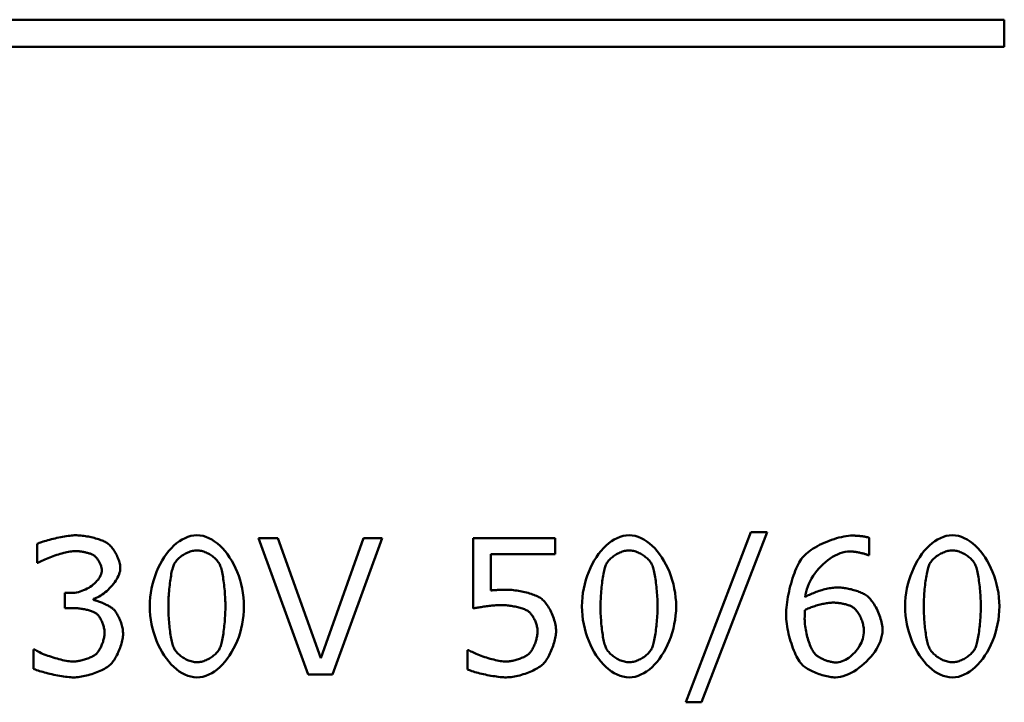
# Model space of a CAD drawing. Header units: millimetres. Extents: x 163 to 2699, y 224 to 730.
# Tile 125 of 168: x 766.2 to 773.43, y 485.21 to 490.22. Entities that reach past the tile are written whole.
import ezdxf

# ---------------------------------------------------------------- set-up
doc = ezdxf.new("R2010")
doc.units = ezdxf.units.MM
doc.layers.add('可見 (ISO)', color=7, linetype='Continuous', lineweight=50)

msp = doc.modelspace()

# ---------------------------------------------------------------- linework, layer by layer
at = {"layer": '可見 (ISO)'}
for p, q in [((742.4281, 490.2216), (773.4281, 490.2216)), ((773.4281, 490.2216), (773.4281, 490.0216)), ((773.4281, 490.0216), (742.4281, 490.0216)), ((771.089, 485.2139), (771.5682, 486.4628)), ((771.6866, 486.4628), (771.205, 485.2139)), ((771.5682, 486.4628), (771.6866, 486.4628)), ((766.329, 486.2359), (766.329, 486.3763)), ((767.9543, 486.4179), (768.0956, 486.4179)), ((768.3184, 485.4179), (767.9543, 486.4179)), ((768.0956, 486.4179), (768.4107, 485.5371)), ((768.4107, 485.5371), (768.725, 486.4179)), ((768.8605, 486.4179), (768.4964, 485.4179)), ((768.725, 486.4179), (768.8605, 486.4179)), ((769.5298, 486.4179), (770.1315, 486.4179)), ((769.5298, 485.9028), (769.5298, 486.4179)), ((770.1315, 486.4179), (770.1315, 486.3004)), ((772.4368, 486.4212), (772.4368, 486.2922)), ((769.6588, 486.3004), (769.6588, 486.0343)), ((770.1315, 486.3004), (769.6588, 486.3004)), ((766.3356, 486.2359), (766.329, 486.2359)), ((772.4368, 486.2922), (772.4303, 486.2922)), ((766.5315, 486.0163), (766.5788, 486.0163)), ((766.5315, 485.9053), (766.5315, 486.0163)), ((766.7413, 485.9739), (766.7413, 485.9649)), ((766.5919, 485.9053), (766.5315, 485.9053)), ((766.3005, 485.6), (766.3103, 485.6)), ((766.3005, 485.4596), (766.3005, 485.6)), ((769.4866, 485.5967), (769.4964, 485.5967)), ((769.4866, 485.4555), (769.4866, 485.5967)), ((768.4964, 485.4179), (768.3184, 485.4179)), ((771.205, 485.2139), (771.089, 485.2139))]:
    msp.add_line(p, q, dxfattribs=at)
at = {"layer": '可見 (ISO)', "flags": 128}
for points in [[(766.329, 486.3763), (766.3355, 486.3793), (766.3431, 486.3825), (766.3517, 486.3858), (766.3612, 486.3892), (766.3715, 486.3926), (766.3826, 486.3961), (766.3943, 486.3996), (766.4066, 486.4031), (766.4194, 486.4066), (766.4325, 486.41), (766.446, 486.4134), (766.4597, 486.4166), (766.4736, 486.4197), (766.4875, 486.4227), (766.5014, 486.4255), (766.5152, 486.4281), (766.5287, 486.4305), (766.542, 486.4327), (766.5549, 486.4346), (766.5673, 486.4361), (766.5792, 486.4374), (766.5904, 486.4384), (766.6009, 486.439), (766.6107, 486.4392)], [(766.6107, 486.4392), (766.62, 486.439), (766.6298, 486.4386), (766.6398, 486.4379), (766.6501, 486.437), (766.6606, 486.4359), (766.6713, 486.4345), (766.6821, 486.4329), (766.693, 486.4311), (766.704, 486.4291), (766.7149, 486.4269), (766.7257, 486.4245), (766.7365, 486.422), (766.7471, 486.4193), (766.7575, 486.4165), (766.7677, 486.4136), (766.7776, 486.4105), (766.7871, 486.4073), (766.7963, 486.404), (766.805, 486.4007), (766.8133, 486.3972), (766.8211, 486.3937), (766.8283, 486.3901), (766.8349, 486.3865), (766.8409, 486.3828)], [(766.8409, 486.3828), (766.8469, 486.3785), (766.8529, 486.3735), (766.8589, 486.368), (766.8648, 486.362), (766.8707, 486.3556), (766.8765, 486.3487), (766.8822, 486.3415), (766.8877, 486.3339), (766.893, 486.326), (766.8982, 486.3179), (766.9032, 486.3095), (766.9079, 486.301), (766.9124, 486.2923), (766.9166, 486.2835), (766.9205, 486.2747), (766.9241, 486.2658), (766.9274, 486.2569), (766.9303, 486.2481), (766.9328, 486.2393), (766.9349, 486.2307), (766.9366, 486.2223), (766.9378, 486.214), (766.9386, 486.2061), (766.9388, 486.1983)], [(767.1552, 485.9175), (767.156, 485.9508), (767.1586, 485.9839), (767.1627, 486.0166), (767.1684, 486.0489), (767.1756, 486.0806), (767.1842, 486.1116), (767.1941, 486.142), (767.2053, 486.1714), (767.2177, 486.1999), (767.2313, 486.2273), (767.2459, 486.2535), (767.2615, 486.2784), (767.278, 486.302), (767.2954, 486.324), (767.3136, 486.3445), (767.3324, 486.3632), (767.352, 486.3802), (767.3721, 486.3952), (767.3928, 486.4082), (767.4138, 486.4191), (767.4353, 486.4277), (767.4571, 486.434), (767.4791, 486.4379), (767.5013, 486.4392)], [(767.5013, 486.4392), (767.5236, 486.4378), (767.5458, 486.4339), (767.5677, 486.4275), (767.5892, 486.4188), (767.6103, 486.4078), (767.631, 486.3946), (767.6511, 486.3795), (767.6706, 486.3624), (767.6895, 486.3435), (767.7076, 486.3229), (767.7249, 486.3007), (767.7413, 486.277), (767.7568, 486.252), (767.7713, 486.2257), (767.7847, 486.1983), (767.797, 486.1698), (767.8081, 486.1405), (767.8179, 486.1103), (767.8264, 486.0794), (767.8335, 486.0479), (767.8391, 486.016), (767.8432, 485.9836), (767.8457, 485.9511), (767.8466, 485.9183)], [(770.3274, 485.9175), (770.3283, 485.9508), (770.3308, 485.9839), (770.335, 486.0166), (770.3407, 486.0489), (770.3479, 486.0806), (770.3565, 486.1116), (770.3664, 486.142), (770.3776, 486.1714), (770.39, 486.1999), (770.4035, 486.2273), (770.4181, 486.2535), (770.4337, 486.2784), (770.4502, 486.302), (770.4676, 486.324), (770.4858, 486.3445), (770.5047, 486.3632), (770.5242, 486.3802), (770.5444, 486.3952), (770.565, 486.4082), (770.5861, 486.4191), (770.6076, 486.4277), (770.6293, 486.434), (770.6513, 486.4379), (770.6735, 486.4392)], [(770.6735, 486.4392), (770.6959, 486.4378), (770.718, 486.4339), (770.7399, 486.4275), (770.7615, 486.4188), (770.7826, 486.4078), (770.8032, 486.3946), (770.8234, 486.3795), (770.8429, 486.3624), (770.8617, 486.3435), (770.8798, 486.3229), (770.8971, 486.3007), (770.9135, 486.277), (770.929, 486.252), (770.9435, 486.2257), (770.9569, 486.1983), (770.9692, 486.1698), (770.9803, 486.1405), (770.9901, 486.1103), (770.9986, 486.0794), (771.0057, 486.0479), (771.0114, 486.016), (771.0155, 485.9836), (771.018, 485.9511), (771.0188, 485.9183)], [(771.9454, 486.2751), (771.9535, 486.2846), (771.9628, 486.2942), (771.9733, 486.3038), (771.9849, 486.3134), (771.9975, 486.3229), (772.011, 486.3324), (772.0253, 486.3416), (772.0404, 486.3507), (772.0561, 486.3596), (772.0724, 486.3682), (772.0892, 486.3764), (772.1065, 486.3844), (772.1241, 486.3919), (772.1419, 486.399), (772.1599, 486.4056), (772.178, 486.4117), (772.1961, 486.4172), (772.2141, 486.4221), (772.232, 486.4264), (772.2496, 486.43), (772.2669, 486.4329), (772.2838, 486.435), (772.3001, 486.4363), (772.316, 486.4367)], [(772.316, 486.4367), (772.3209, 486.4367), (772.3261, 486.4366), (772.3313, 486.4364), (772.3366, 486.4362), (772.342, 486.4359), (772.3475, 486.4356), (772.353, 486.4351), (772.3585, 486.4347), (772.3641, 486.4342), (772.3697, 486.4336), (772.3752, 486.433), (772.3807, 486.4323), (772.3861, 486.4316), (772.3914, 486.4309), (772.3967, 486.4301), (772.4018, 486.4292), (772.4068, 486.4283), (772.4117, 486.4274), (772.4164, 486.4265), (772.4209, 486.4255), (772.4252, 486.4244), (772.4293, 486.4234), (772.4332, 486.4223), (772.4368, 486.4212)], [(772.7005, 485.9175), (772.7013, 485.9508), (772.7039, 485.9839), (772.708, 486.0166), (772.7137, 486.0489), (772.7209, 486.0806), (772.7295, 486.1116), (772.7394, 486.142), (772.7507, 486.1714), (772.7631, 486.1999), (772.7766, 486.2273), (772.7912, 486.2535), (772.8068, 486.2784), (772.8233, 486.302), (772.8407, 486.324), (772.8589, 486.3445), (772.8778, 486.3632), (772.8973, 486.3802), (772.9174, 486.3952), (772.9381, 486.4082), (772.9592, 486.4191), (772.9806, 486.4277), (773.0024, 486.434), (773.0244, 486.4379), (773.0466, 486.4392)], [(773.0466, 486.4392), (773.0689, 486.4378), (773.0911, 486.4339), (773.113, 486.4275), (773.1345, 486.4188), (773.1556, 486.4078), (773.1763, 486.3946), (773.1964, 486.3795), (773.2159, 486.3624), (773.2348, 486.3435), (773.2529, 486.3229), (773.2702, 486.3007), (773.2866, 486.277), (773.3021, 486.252), (773.3166, 486.2257), (773.33, 486.1983), (773.3423, 486.1698), (773.3534, 486.1405), (773.3632, 486.1103), (773.3717, 486.0794), (773.3788, 486.0479), (773.3844, 486.016), (773.3885, 485.9836), (773.391, 485.9511), (773.3919, 485.9183)], [(766.6074, 486.3232), (766.599, 486.323), (766.5899, 486.3223), (766.5801, 486.3212), (766.5696, 486.3197), (766.5586, 486.3177), (766.5471, 486.3154), (766.5352, 486.3128), (766.523, 486.3098), (766.5104, 486.3066), (766.4977, 486.303), (766.4848, 486.2992), (766.4718, 486.2952), (766.4588, 486.2909), (766.4459, 486.2865), (766.4331, 486.2818), (766.4206, 486.277), (766.4083, 486.2721), (766.3963, 486.2671), (766.3847, 486.262), (766.3737, 486.2568), (766.3631, 486.2516), (766.3532, 486.2464), (766.344, 486.2411), (766.3356, 486.2359)], [(766.7437, 486.2922), (766.74, 486.2944), (766.7358, 486.2966), (766.7314, 486.2987), (766.7266, 486.3008), (766.7215, 486.3027), (766.7162, 486.3046), (766.7107, 486.3065), (766.7049, 486.3082), (766.699, 486.3099), (766.6929, 486.3115), (766.6868, 486.313), (766.6805, 486.3145), (766.6741, 486.3158), (766.6677, 486.317), (766.6613, 486.3182), (766.6549, 486.3192), (766.6485, 486.3201), (766.6422, 486.3209), (766.636, 486.3216), (766.63, 486.3222), (766.624, 486.3226), (766.6183, 486.323), (766.6127, 486.3232), (766.6074, 486.3232)], [(767.5013, 486.3281), (767.4932, 486.3279), (767.485, 486.3271), (767.4767, 486.3258), (767.4682, 486.324), (767.4597, 486.3218), (767.4512, 486.3191), (767.4427, 486.3161), (767.4342, 486.3126), (767.4258, 486.3088), (767.4175, 486.3046), (767.4094, 486.3002), (767.4014, 486.2954), (767.3936, 486.2903), (767.3861, 486.285), (767.3788, 486.2795), (767.3719, 486.2737), (767.3653, 486.2678), (767.359, 486.2617), (767.3532, 486.2554), (767.3479, 486.2491), (767.343, 486.2426), (767.3386, 486.2361), (767.3347, 486.2295), (767.3315, 486.2228)], [(767.6694, 486.2237), (767.6662, 486.2302), (767.6624, 486.2367), (767.658, 486.2431), (767.6532, 486.2495), (767.6479, 486.2558), (767.6421, 486.262), (767.636, 486.2681), (767.6295, 486.274), (767.6226, 486.2797), (767.6155, 486.2852), (767.608, 486.2905), (767.6004, 486.2955), (767.5925, 486.3002), (767.5844, 486.3047), (767.5762, 486.3089), (767.5679, 486.3127), (767.5595, 486.3161), (767.5511, 486.3192), (767.5426, 486.3218), (767.5342, 486.324), (767.5258, 486.3258), (767.5175, 486.3271), (767.5093, 486.3279), (767.5013, 486.3281)], [(770.6735, 486.3281), (770.6655, 486.3279), (770.6573, 486.3271), (770.6489, 486.3258), (770.6405, 486.324), (770.632, 486.3218), (770.6235, 486.3191), (770.6149, 486.3161), (770.6065, 486.3126), (770.5981, 486.3088), (770.5898, 486.3046), (770.5816, 486.3002), (770.5736, 486.2954), (770.5659, 486.2903), (770.5583, 486.285), (770.5511, 486.2795), (770.5441, 486.2737), (770.5375, 486.2678), (770.5313, 486.2617), (770.5255, 486.2554), (770.5201, 486.2491), (770.5152, 486.2426), (770.5108, 486.2361), (770.507, 486.2295), (770.5037, 486.2228)], [(770.8417, 486.2237), (770.8384, 486.2302), (770.8346, 486.2367), (770.8303, 486.2431), (770.8254, 486.2495), (770.8201, 486.2558), (770.8144, 486.262), (770.8082, 486.2681), (770.8017, 486.274), (770.7949, 486.2797), (770.7877, 486.2852), (770.7803, 486.2905), (770.7726, 486.2955), (770.7647, 486.3002), (770.7567, 486.3047), (770.7485, 486.3089), (770.7402, 486.3127), (770.7318, 486.3161), (770.7233, 486.3192), (770.7149, 486.3218), (770.7064, 486.324), (770.6981, 486.3258), (770.6898, 486.3271), (770.6816, 486.3279), (770.6735, 486.3281)], [(772.2956, 486.3208), (772.2775, 486.3199), (772.2592, 486.3172), (772.2407, 486.3127), (772.2222, 486.3067), (772.2037, 486.2992), (772.1854, 486.2902), (772.1672, 486.2799), (772.1493, 486.2683), (772.1317, 486.2556), (772.1146, 486.2418), (772.098, 486.227), (772.082, 486.2113), (772.0667, 486.1948), (772.0521, 486.1776), (772.0383, 486.1598), (772.0255, 486.1414), (772.0137, 486.1226), (772.0029, 486.1035), (771.9934, 486.0841), (771.985, 486.0645), (771.978, 486.0448), (771.9724, 486.0251), (771.9683, 486.0055), (771.9658, 485.9861)], [(772.4303, 486.2922), (772.4276, 486.2936), (772.4244, 486.295), (772.4207, 486.2965), (772.4165, 486.298), (772.4119, 486.2996), (772.4069, 486.3012), (772.4016, 486.3028), (772.3959, 486.3043), (772.3899, 486.3059), (772.3838, 486.3075), (772.3774, 486.309), (772.3709, 486.3105), (772.3642, 486.3119), (772.3575, 486.3133), (772.3508, 486.3146), (772.3441, 486.3157), (772.3374, 486.3168), (772.3308, 486.3178), (772.3244, 486.3187), (772.3181, 486.3194), (772.3121, 486.32), (772.3063, 486.3204), (772.3007, 486.3207), (772.2956, 486.3208)], [(773.0466, 486.3281), (773.0385, 486.3279), (773.0303, 486.3271), (773.022, 486.3258), (773.0135, 486.324), (773.005, 486.3218), (772.9965, 486.3191), (772.988, 486.3161), (772.9795, 486.3126), (772.9711, 486.3088), (772.9628, 486.3046), (772.9547, 486.3002), (772.9467, 486.2954), (772.9389, 486.2903), (772.9314, 486.285), (772.9241, 486.2795), (772.9172, 486.2737), (772.9106, 486.2678), (772.9044, 486.2617), (772.8985, 486.2554), (772.8932, 486.2491), (772.8883, 486.2426), (772.8839, 486.2361), (772.88, 486.2295), (772.8768, 486.2228)], [(773.2147, 486.2237), (773.2115, 486.2302), (773.2077, 486.2367), (773.2033, 486.2431), (773.1985, 486.2495), (773.1932, 486.2558), (773.1874, 486.262), (773.1813, 486.2681), (773.1748, 486.274), (773.1679, 486.2797), (773.1608, 486.2852), (773.1533, 486.2905), (773.1457, 486.2955), (773.1378, 486.3002), (773.1297, 486.3047), (773.1215, 486.3089), (773.1132, 486.3127), (773.1048, 486.3161), (773.0964, 486.3192), (773.0879, 486.3218), (773.0795, 486.324), (773.0711, 486.3258), (773.0628, 486.3271), (773.0546, 486.3279), (773.0466, 486.3281)], [(766.8025, 486.1837), (766.8023, 486.1883), (766.8019, 486.1932), (766.8011, 486.1982), (766.8001, 486.2033), (766.7988, 486.2084), (766.7972, 486.2137), (766.7954, 486.219), (766.7934, 486.2243), (766.7912, 486.2296), (766.7888, 486.2349), (766.7863, 486.2401), (766.7835, 486.2453), (766.7806, 486.2503), (766.7776, 486.2553), (766.7745, 486.26), (766.7713, 486.2646), (766.768, 486.269), (766.7646, 486.2732), (766.7612, 486.2771), (766.7577, 486.2808), (766.7542, 486.2841), (766.7507, 486.2872), (766.7472, 486.2899), (766.7437, 486.2922)], [(771.8262, 485.8571), (771.8265, 485.8741), (771.8273, 485.8918), (771.8288, 485.91), (771.8307, 485.9288), (771.8331, 485.9479), (771.8361, 485.9674), (771.8395, 485.9871), (771.8433, 486.007), (771.8475, 486.027), (771.8522, 486.0469), (771.8572, 486.0667), (771.8625, 486.0863), (771.8682, 486.1056), (771.8741, 486.1246), (771.8804, 486.1431), (771.8869, 486.1611), (771.8936, 486.1784), (771.9006, 486.1951), (771.9077, 486.2109), (771.915, 486.2259), (771.9224, 486.2398), (771.93, 486.2528), (771.9376, 486.2645), (771.9454, 486.2751)], [(766.5788, 486.0163), (766.5917, 486.0167), (766.6047, 486.018), (766.6177, 486.0201), (766.6308, 486.023), (766.6439, 486.0267), (766.6568, 486.031), (766.6696, 486.036), (766.6822, 486.0415), (766.6944, 486.0477), (766.7064, 486.0545), (766.7179, 486.0617), (766.7289, 486.0694), (766.7394, 486.0775), (766.7494, 486.086), (766.7586, 486.0948), (766.7672, 486.104), (766.775, 486.1134), (766.7819, 486.1231), (766.7879, 486.1329), (766.793, 486.1429), (766.7971, 486.153), (766.8, 486.1632), (766.8019, 486.1734), (766.8025, 486.1837)], [(766.9388, 486.1983), (766.9382, 486.1876), (766.9365, 486.1766), (766.9336, 486.1652), (766.9298, 486.1537), (766.9249, 486.1419), (766.9192, 486.1301), (766.9127, 486.1182), (766.9054, 486.1064), (766.8974, 486.0947), (766.8888, 486.0831), (766.8797, 486.0718), (766.8701, 486.0607), (766.86, 486.05), (766.8496, 486.0397), (766.8389, 486.0299), (766.828, 486.0206), (766.817, 486.012), (766.8059, 486.004), (766.7948, 485.9968), (766.7837, 485.9903), (766.7727, 485.9847), (766.762, 485.9801), (766.7515, 485.9764), (766.7413, 485.9739)], [(767.3315, 486.2228), (767.3287, 486.216), (767.3259, 486.2082), (767.3232, 486.1993), (767.3206, 486.1896), (767.318, 486.1789), (767.3156, 486.1676), (767.3132, 486.1555), (767.311, 486.1428), (767.3088, 486.1295), (767.3067, 486.1158), (767.3048, 486.1017), (767.3029, 486.0873), (767.3012, 486.0727), (767.2996, 486.0579), (767.2981, 486.043), (767.2968, 486.0281), (767.2956, 486.0132), (767.2945, 485.9985), (767.2936, 485.984), (767.2929, 485.9698), (767.2923, 485.956), (767.2918, 485.9426), (767.2916, 485.9298), (767.2915, 485.9175)], [(767.7103, 485.9183), (767.7102, 485.9314), (767.7099, 485.945), (767.7095, 485.9589), (767.7089, 485.973), (767.7081, 485.9875), (767.7072, 486.0021), (767.7061, 486.0168), (767.7049, 486.0316), (767.7036, 486.0464), (767.7021, 486.0611), (767.7005, 486.0756), (767.6987, 486.09), (767.6969, 486.1041), (767.6949, 486.1178), (767.6928, 486.1312), (767.6905, 486.1441), (767.6882, 486.1565), (767.6858, 486.1684), (767.6833, 486.1796), (767.6807, 486.19), (767.678, 486.1997), (767.6752, 486.2086), (767.6724, 486.2166), (767.6694, 486.2237)], [(770.5037, 486.2228), (770.5009, 486.216), (770.4981, 486.2082), (770.4954, 486.1993), (770.4928, 486.1896), (770.4903, 486.1789), (770.4878, 486.1676), (770.4855, 486.1555), (770.4832, 486.1428), (770.481, 486.1295), (770.479, 486.1158), (770.477, 486.1017), (770.4752, 486.0873), (770.4734, 486.0727), (770.4718, 486.0579), (770.4704, 486.043), (770.469, 486.0281), (770.4678, 486.0132), (770.4668, 485.9985), (770.4659, 485.984), (770.4651, 485.9698), (770.4645, 485.956), (770.4641, 485.9426), (770.4638, 485.9298), (770.4637, 485.9175)], [(770.8825, 485.9183), (770.8824, 485.9314), (770.8822, 485.945), (770.8817, 485.9589), (770.8811, 485.973), (770.8804, 485.9875), (770.8795, 486.0021), (770.8784, 486.0168), (770.8772, 486.0316), (770.8758, 486.0464), (770.8743, 486.0611), (770.8727, 486.0756), (770.871, 486.09), (770.8691, 486.1041), (770.8671, 486.1178), (770.865, 486.1312), (770.8628, 486.1441), (770.8605, 486.1565), (770.858, 486.1684), (770.8555, 486.1796), (770.8529, 486.19), (770.8502, 486.1997), (770.8475, 486.2086), (770.8446, 486.2166), (770.8417, 486.2237)], [(772.8768, 486.2228), (772.874, 486.216), (772.8712, 486.2082), (772.8685, 486.1993), (772.8659, 486.1896), (772.8633, 486.1789), (772.8609, 486.1676), (772.8585, 486.1555), (772.8563, 486.1428), (772.8541, 486.1295), (772.852, 486.1158), (772.8501, 486.1017), (772.8482, 486.0873), (772.8465, 486.0727), (772.8449, 486.0579), (772.8434, 486.043), (772.8421, 486.0281), (772.8409, 486.0132), (772.8398, 485.9985), (772.8389, 485.984), (772.8382, 485.9698), (772.8376, 485.956), (772.8371, 485.9426), (772.8369, 485.9298), (772.8368, 485.9175)], [(773.2556, 485.9183), (773.2555, 485.9314), (773.2552, 485.945), (773.2548, 485.9589), (773.2542, 485.973), (773.2534, 485.9875), (773.2525, 486.0021), (773.2515, 486.0168), (773.2502, 486.0316), (773.2489, 486.0464), (773.2474, 486.0611), (773.2458, 486.0756), (773.244, 486.09), (773.2422, 486.1041), (773.2402, 486.1178), (773.2381, 486.1312), (773.2359, 486.1441), (773.2335, 486.1565), (773.2311, 486.1684), (773.2286, 486.1796), (773.226, 486.19), (773.2233, 486.1997), (773.2205, 486.2086), (773.2177, 486.2166), (773.2147, 486.2237)], [(769.6588, 486.0343), (769.6626, 486.0347), (769.6666, 486.0351), (769.6709, 486.0354), (769.6755, 486.0358), (769.6803, 486.0362), (769.6853, 486.0365), (769.6904, 486.0369), (769.6956, 486.0372), (769.701, 486.0375), (769.7064, 486.0378), (769.7118, 486.0381), (769.7172, 486.0383), (769.7226, 486.0386), (769.7279, 486.0388), (769.7331, 486.039), (769.7382, 486.0392), (769.7432, 486.0394), (769.7479, 486.0395), (769.7524, 486.0397), (769.7567, 486.0398), (769.7607, 486.0399), (769.7644, 486.0399), (769.7677, 486.04), (769.7707, 486.04)], [(769.7707, 486.04), (769.781, 486.0398), (769.7917, 486.0394), (769.8027, 486.0387), (769.814, 486.0378), (769.8256, 486.0365), (769.8373, 486.0351), (769.8492, 486.0334), (769.8612, 486.0315), (769.8732, 486.0293), (769.8852, 486.027), (769.8972, 486.0245), (769.909, 486.0217), (769.9207, 486.0188), (769.9322, 486.0157), (769.9435, 486.0124), (769.9544, 486.009), (769.965, 486.0055), (769.9752, 486.0017), (769.985, 485.9979), (769.9942, 485.994), (770.003, 485.9899), (770.0111, 485.9857), (770.0186, 485.9815), (770.0254, 485.9771)], [(771.9658, 485.9861), (771.9731, 485.9904), (771.9809, 485.9947), (771.9892, 485.999), (771.9979, 486.0032), (772.0071, 486.0074), (772.0165, 486.0115), (772.0263, 486.0156), (772.0364, 486.0195), (772.0467, 486.0234), (772.0573, 486.0271), (772.0679, 486.0307), (772.0787, 486.0341), (772.0896, 486.0373), (772.1005, 486.0403), (772.1114, 486.0431), (772.1223, 486.0457), (772.1331, 486.0481), (772.1438, 486.0502), (772.1544, 486.052), (772.1647, 486.0535), (772.1748, 486.0547), (772.1846, 486.0556), (772.1942, 486.0561), (772.2033, 486.0563)], [(772.2033, 486.0563), (772.2114, 486.0562), (772.2199, 486.0558), (772.2286, 486.0552), (772.2376, 486.0544), (772.2468, 486.0533), (772.2561, 486.0521), (772.2656, 486.0506), (772.2752, 486.0489), (772.2849, 486.047), (772.2946, 486.0449), (772.3043, 486.0426), (772.314, 486.0401), (772.3237, 486.0374), (772.3332, 486.0346), (772.3426, 486.0316), (772.3518, 486.0284), (772.3609, 486.025), (772.3697, 486.0215), (772.3782, 486.0179), (772.3864, 486.0141), (772.3943, 486.0101), (772.4018, 486.0061), (772.4089, 486.0019), (772.4156, 485.9975)], [(766.7413, 485.9649), (766.7455, 485.964), (766.7502, 485.9629), (766.7554, 485.9615), (766.761, 485.9598), (766.7669, 485.9579), (766.7732, 485.9558), (766.7796, 485.9535), (766.7864, 485.951), (766.7932, 485.9484), (766.8002, 485.9456), (766.8073, 485.9426), (766.8144, 485.9396), (766.8215, 485.9364), (766.8286, 485.9332), (766.8355, 485.9298), (766.8423, 485.9265), (766.8489, 485.9231), (766.8553, 485.9196), (766.8613, 485.9162), (766.8671, 485.9128), (766.8724, 485.9094), (766.8774, 485.9061), (766.8818, 485.9028), (766.8858, 485.8996)], [(770.0254, 485.9771), (770.0321, 485.9721), (770.0389, 485.9663), (770.0457, 485.9598), (770.0524, 485.9526), (770.0591, 485.9447), (770.0657, 485.9363), (770.0722, 485.9273), (770.0785, 485.9177), (770.0847, 485.9078), (770.0907, 485.8974), (770.0964, 485.8866), (770.1019, 485.8756), (770.1071, 485.8643), (770.112, 485.8527), (770.1166, 485.841), (770.1208, 485.8292), (770.1246, 485.8172), (770.128, 485.8053), (770.1309, 485.7933), (770.1334, 485.7814), (770.1354, 485.7697), (770.1368, 485.7581), (770.1377, 485.7466), (770.138, 485.7355)], [(772.1715, 485.9453), (772.1641, 485.9451), (772.1564, 485.9447), (772.1483, 485.9441), (772.14, 485.9432), (772.1313, 485.942), (772.1225, 485.9406), (772.1134, 485.9391), (772.1041, 485.9373), (772.0948, 485.9353), (772.0854, 485.9331), (772.0759, 485.9308), (772.0664, 485.9283), (772.0569, 485.9257), (772.0475, 485.923), (772.0382, 485.9201), (772.029, 485.9171), (772.02, 485.914), (772.0112, 485.9108), (772.0027, 485.9076), (771.9944, 485.9043), (771.9865, 485.9009), (771.9789, 485.8975), (771.9717, 485.8941), (771.965, 485.8906)], [(772.3184, 485.9102), (772.3143, 485.9129), (772.3098, 485.9155), (772.3049, 485.918), (772.2996, 485.9204), (772.294, 485.9228), (772.2881, 485.925), (772.282, 485.9271), (772.2756, 485.9291), (772.2691, 485.931), (772.2624, 485.9328), (772.2555, 485.9344), (772.2486, 485.936), (772.2417, 485.9374), (772.2347, 485.9388), (772.2277, 485.94), (772.2208, 485.9411), (772.214, 485.9421), (772.2073, 485.9429), (772.2007, 485.9436), (772.1944, 485.9442), (772.1882, 485.9447), (772.1824, 485.945), (772.1768, 485.9452), (772.1715, 485.9453)], [(772.4156, 485.9975), (772.4229, 485.9919), (772.4302, 485.9855), (772.4375, 485.9782), (772.4447, 485.9703), (772.4519, 485.9617), (772.4589, 485.9526), (772.4657, 485.9428), (772.4724, 485.9326), (772.4788, 485.9218), (772.4851, 485.9107), (772.4911, 485.8993), (772.4968, 485.8875), (772.5022, 485.8755), (772.5073, 485.8633), (772.512, 485.851), (772.5163, 485.8386), (772.5202, 485.8261), (772.5237, 485.8136), (772.5267, 485.8012), (772.5292, 485.7889), (772.5313, 485.7768), (772.5327, 485.7649), (772.5336, 485.7533), (772.5339, 485.742)], [(766.7584, 485.8685), (766.7544, 485.8712), (766.7497, 485.8737), (766.7446, 485.8762), (766.7391, 485.8786), (766.7331, 485.881), (766.7267, 485.8832), (766.7199, 485.8854), (766.7129, 485.8875), (766.7056, 485.8895), (766.6981, 485.8914), (766.6904, 485.8932), (766.6825, 485.8949), (766.6746, 485.8965), (766.6665, 485.8979), (766.6585, 485.8993), (766.6505, 485.9005), (766.6425, 485.9016), (766.6347, 485.9025), (766.627, 485.9034), (766.6194, 485.904), (766.6121, 485.9046), (766.6051, 485.905), (766.5983, 485.9052), (766.5919, 485.9053)], [(766.8229, 485.7241), (766.8227, 485.7309), (766.8222, 485.7378), (766.8214, 485.7449), (766.8202, 485.7521), (766.8188, 485.7593), (766.8171, 485.7666), (766.8151, 485.7739), (766.8129, 485.7811), (766.8105, 485.7883), (766.8078, 485.7954), (766.805, 485.8023), (766.802, 485.8092), (766.7988, 485.8158), (766.7955, 485.8222), (766.7921, 485.8284), (766.7886, 485.8344), (766.7849, 485.84), (766.7812, 485.8453), (766.7775, 485.8502), (766.7737, 485.8548), (766.7699, 485.8589), (766.766, 485.8626), (766.7622, 485.8658), (766.7584, 485.8685)], [(766.8858, 485.8996), (766.8898, 485.8957), (766.8939, 485.8912), (766.8981, 485.8862), (766.9023, 485.8807), (766.9065, 485.8748), (766.9107, 485.8683), (766.9148, 485.8615), (766.919, 485.8542), (766.923, 485.8467), (766.9269, 485.8388), (766.9308, 485.8306), (766.9344, 485.8222), (766.938, 485.8136), (766.9413, 485.8048), (766.9444, 485.7959), (766.9473, 485.7868), (766.9499, 485.7777), (766.9522, 485.7685), (766.9543, 485.7593), (766.956, 485.7501), (766.9574, 485.741), (766.9584, 485.7319), (766.959, 485.723), (766.9592, 485.7143)], [(767.5013, 485.3967), (767.4788, 485.398), (767.4566, 485.4019), (767.4346, 485.4082), (767.413, 485.4169), (767.3918, 485.4278), (767.3711, 485.4408), (767.3509, 485.4558), (767.3314, 485.4728), (767.3125, 485.4915), (767.2943, 485.512), (767.277, 485.5341), (767.2606, 485.5576), (767.245, 485.5826), (767.2305, 485.6088), (767.2171, 485.6361), (767.2048, 485.6646), (767.1937, 485.694), (767.1839, 485.7242), (767.1754, 485.7552), (767.1683, 485.7868), (767.1626, 485.819), (767.1585, 485.8515), (767.156, 485.8844), (767.1552, 485.9175)], [(767.2915, 485.9175), (767.2916, 485.9042), (767.2918, 485.8905), (767.2922, 485.8766), (767.2927, 485.8624), (767.2934, 485.8481), (767.2942, 485.8337), (767.2951, 485.8192), (767.2962, 485.8048), (767.2974, 485.7903), (767.2988, 485.776), (767.3003, 485.7618), (767.3019, 485.7478), (767.3036, 485.7341), (767.3055, 485.7207), (767.3075, 485.7077), (767.3096, 485.6951), (767.3119, 485.6829), (767.3142, 485.6713), (767.3167, 485.6602), (767.3193, 485.6498), (767.3219, 485.6401), (767.3247, 485.6311), (767.3277, 485.6229), (767.3307, 485.6155)], [(767.8466, 485.9183), (767.8457, 485.8848), (767.8432, 485.8515), (767.839, 485.8186), (767.8333, 485.7862), (767.8261, 485.7543), (767.8175, 485.7232), (767.8076, 485.6928), (767.7964, 485.6634), (767.784, 485.6349), (767.7705, 485.6075), (767.7559, 485.5814), (767.7404, 485.5565), (767.7239, 485.533), (767.7065, 485.5111), (767.6884, 485.4907), (767.6695, 485.4721), (767.65, 485.4553), (767.63, 485.4403), (767.6094, 485.4274), (767.5884, 485.4166), (767.567, 485.4081), (767.5453, 485.4018), (767.5234, 485.398), (767.5013, 485.3967)], [(767.6703, 485.613), (767.6731, 485.6203), (767.6758, 485.6286), (767.6785, 485.6376), (767.6812, 485.6474), (767.6837, 485.658), (767.6862, 485.6692), (767.6885, 485.6811), (767.6908, 485.6935), (767.693, 485.7063), (767.695, 485.7196), (767.697, 485.7333), (767.6988, 485.7473), (767.7006, 485.7616), (767.7022, 485.776), (767.7036, 485.7906), (767.705, 485.8053), (767.7062, 485.82), (767.7072, 485.8346), (767.7081, 485.8491), (767.7089, 485.8635), (767.7095, 485.8777), (767.7099, 485.8916), (767.7102, 485.9052), (767.7103, 485.9183)], [(769.738, 485.9273), (769.7304, 485.9272), (769.7223, 485.927), (769.7138, 485.9266), (769.705, 485.9261), (769.6958, 485.9254), (769.6863, 485.9246), (769.6766, 485.9238), (769.6668, 485.9228), (769.6569, 485.9217), (769.6469, 485.9206), (769.6369, 485.9194), (769.6269, 485.9181), (769.617, 485.9168), (769.6073, 485.9155), (769.5978, 485.9142), (769.5885, 485.9128), (769.5796, 485.9115), (769.571, 485.9101), (769.5628, 485.9088), (769.5551, 485.9075), (769.5479, 485.9062), (769.5412, 485.905), (769.5352, 485.9039), (769.5298, 485.9028)], [(769.9347, 485.8808), (769.93, 485.8839), (769.9247, 485.887), (769.9188, 485.8901), (769.9123, 485.893), (769.9053, 485.8959), (769.8979, 485.8987), (769.8901, 485.9015), (769.8819, 485.9041), (769.8734, 485.9066), (769.8647, 485.9091), (769.8557, 485.9114), (769.8465, 485.9135), (769.8372, 485.9156), (769.8277, 485.9175), (769.8183, 485.9193), (769.8088, 485.9209), (769.7993, 485.9223), (769.79, 485.9236), (769.7808, 485.9247), (769.7717, 485.9256), (769.7628, 485.9264), (769.7542, 485.9269), (769.746, 485.9272), (769.738, 485.9273)], [(770.0017, 485.7363), (770.0015, 485.7428), (770.001, 485.7495), (770.0001, 485.7564), (769.9989, 485.7634), (769.9974, 485.7705), (769.9956, 485.7776), (769.9935, 485.7847), (769.9912, 485.7919), (769.9887, 485.799), (769.9859, 485.8061), (769.983, 485.813), (769.9798, 485.8199), (769.9766, 485.8266), (769.9731, 485.833), (769.9696, 485.8393), (769.9659, 485.8453), (769.9621, 485.8511), (769.9583, 485.8565), (769.9544, 485.8616), (769.9505, 485.8663), (769.9465, 485.8706), (769.9426, 485.8745), (769.9386, 485.8779), (769.9347, 485.8808)], [(770.6735, 485.3967), (770.6511, 485.398), (770.6288, 485.4019), (770.6069, 485.4082), (770.5852, 485.4169), (770.564, 485.4278), (770.5433, 485.4408), (770.5232, 485.4558), (770.5036, 485.4728), (770.4847, 485.4915), (770.4666, 485.512), (770.4493, 485.5341), (770.4328, 485.5576), (770.4173, 485.5826), (770.4028, 485.6088), (770.3893, 485.6361), (770.377, 485.6646), (770.3659, 485.694), (770.3561, 485.7242), (770.3476, 485.7552), (770.3405, 485.7868), (770.3349, 485.819), (770.3308, 485.8515), (770.3283, 485.8844), (770.3274, 485.9175)], [(770.4637, 485.9175), (770.4638, 485.9042), (770.464, 485.8905), (770.4644, 485.8766), (770.4649, 485.8624), (770.4656, 485.8481), (770.4664, 485.8337), (770.4674, 485.8192), (770.4684, 485.8048), (770.4697, 485.7903), (770.471, 485.776), (770.4725, 485.7618), (770.4741, 485.7478), (770.4759, 485.7341), (770.4778, 485.7207), (770.4797, 485.7077), (770.4819, 485.6951), (770.4841, 485.6829), (770.4865, 485.6713), (770.4889, 485.6602), (770.4915, 485.6498), (770.4942, 485.6401), (770.497, 485.6311), (770.4999, 485.6229), (770.5029, 485.6155)], [(771.0188, 485.9183), (771.018, 485.8848), (771.0154, 485.8515), (771.0113, 485.8186), (771.0056, 485.7862), (770.9984, 485.7543), (770.9898, 485.7232), (770.9799, 485.6928), (770.9687, 485.6634), (770.9563, 485.6349), (770.9428, 485.6075), (770.9282, 485.5814), (770.9126, 485.5565), (770.8961, 485.533), (770.8788, 485.5111), (770.8606, 485.4907), (770.8418, 485.4721), (770.8223, 485.4553), (770.8022, 485.4403), (770.7816, 485.4274), (770.7606, 485.4166), (770.7392, 485.4081), (770.7175, 485.4018), (770.6956, 485.398), (770.6735, 485.3967)], [(770.8425, 485.613), (770.8453, 485.6203), (770.8481, 485.6286), (770.8508, 485.6376), (770.8534, 485.6474), (770.8559, 485.658), (770.8584, 485.6692), (770.8608, 485.6811), (770.863, 485.6935), (770.8652, 485.7063), (770.8673, 485.7196), (770.8692, 485.7333), (770.8711, 485.7473), (770.8728, 485.7616), (770.8744, 485.776), (770.8759, 485.7906), (770.8772, 485.8053), (770.8784, 485.82), (770.8795, 485.8346), (770.8804, 485.8491), (770.8811, 485.8635), (770.8817, 485.8777), (770.8822, 485.8916), (770.8824, 485.9052), (770.8825, 485.9183)], [(771.965, 485.8906), (771.9648, 485.8887), (771.9647, 485.8867), (771.9646, 485.8845), (771.9645, 485.8822), (771.9644, 485.8799), (771.9642, 485.8774), (771.9641, 485.8749), (771.964, 485.8723), (771.9638, 485.8696), (771.9637, 485.8668), (771.9635, 485.864), (771.9634, 485.8612), (771.9633, 485.8583), (771.9632, 485.8554), (771.9631, 485.8525), (771.963, 485.8496), (771.9629, 485.8467), (771.9628, 485.8438), (771.9627, 485.8409), (771.9626, 485.838), (771.9626, 485.8351), (771.9625, 485.8323), (771.9625, 485.8296), (771.9625, 485.8269)], [(772.3976, 485.7363), (772.3974, 485.7442), (772.3969, 485.7522), (772.3959, 485.7603), (772.3947, 485.7686), (772.3931, 485.777), (772.3912, 485.7854), (772.389, 485.7938), (772.3865, 485.8022), (772.3837, 485.8106), (772.3807, 485.8189), (772.3774, 485.8271), (772.3739, 485.8352), (772.3702, 485.8431), (772.3663, 485.8508), (772.3621, 485.8582), (772.3578, 485.8655), (772.3533, 485.8724), (772.3487, 485.879), (772.3439, 485.8852), (772.339, 485.8911), (772.334, 485.8966), (772.3289, 485.9016), (772.3237, 485.9061), (772.3184, 485.9102)], [(773.0466, 485.3967), (773.0241, 485.398), (773.0019, 485.4019), (772.9799, 485.4082), (772.9583, 485.4169), (772.9371, 485.4278), (772.9164, 485.4408), (772.8962, 485.4558), (772.8767, 485.4728), (772.8578, 485.4915), (772.8397, 485.512), (772.8223, 485.5341), (772.8059, 485.5576), (772.7904, 485.5826), (772.7758, 485.6088), (772.7624, 485.6361), (772.7501, 485.6646), (772.739, 485.694), (772.7292, 485.7242), (772.7207, 485.7552), (772.7136, 485.7868), (772.7079, 485.819), (772.7038, 485.8515), (772.7013, 485.8844), (772.7005, 485.9175)], [(772.8368, 485.9175), (772.8369, 485.9042), (772.8371, 485.8905), (772.8375, 485.8766), (772.838, 485.8624), (772.8387, 485.8481), (772.8395, 485.8337), (772.8404, 485.8192), (772.8415, 485.8048), (772.8427, 485.7903), (772.8441, 485.776), (772.8456, 485.7618), (772.8472, 485.7478), (772.8489, 485.7341), (772.8508, 485.7207), (772.8528, 485.7077), (772.8549, 485.6951), (772.8572, 485.6829), (772.8595, 485.6713), (772.862, 485.6602), (772.8646, 485.6498), (772.8673, 485.6401), (772.8701, 485.6311), (772.873, 485.6229), (772.876, 485.6155)], [(773.3919, 485.9183), (773.391, 485.8848), (773.3885, 485.8515), (773.3843, 485.8186), (773.3786, 485.7862), (773.3714, 485.7543), (773.3628, 485.7232), (773.3529, 485.6928), (773.3417, 485.6634), (773.3293, 485.6349), (773.3158, 485.6075), (773.3012, 485.5814), (773.2857, 485.5565), (773.2692, 485.533), (773.2518, 485.5111), (773.2337, 485.4907), (773.2148, 485.4721), (773.1953, 485.4553), (773.1753, 485.4403), (773.1547, 485.4274), (773.1337, 485.4166), (773.1123, 485.4081), (773.0906, 485.4018), (773.0687, 485.398), (773.0466, 485.3967)], [(773.2156, 485.613), (773.2184, 485.6203), (773.2212, 485.6286), (773.2238, 485.6376), (773.2265, 485.6474), (773.229, 485.658), (773.2315, 485.6692), (773.2338, 485.6811), (773.2361, 485.6935), (773.2383, 485.7063), (773.2403, 485.7196), (773.2423, 485.7333), (773.2441, 485.7473), (773.2459, 485.7616), (773.2475, 485.776), (773.2489, 485.7906), (773.2503, 485.8053), (773.2515, 485.82), (773.2525, 485.8346), (773.2534, 485.8491), (773.2542, 485.8635), (773.2548, 485.8777), (773.2552, 485.8916), (773.2555, 485.9052), (773.2556, 485.9183)], [(771.9462, 485.4873), (771.939, 485.4949), (771.9318, 485.5038), (771.9246, 485.5138), (771.9174, 485.525), (771.9103, 485.5372), (771.9033, 485.5503), (771.8964, 485.5643), (771.8897, 485.579), (771.8831, 485.5945), (771.8767, 485.6106), (771.8706, 485.6272), (771.8647, 485.6444), (771.8592, 485.6619), (771.854, 485.6797), (771.8491, 485.6977), (771.8446, 485.7159), (771.8405, 485.7341), (771.8369, 485.7524), (771.8337, 485.7705), (771.8311, 485.7885), (771.829, 485.8062), (771.8274, 485.8236), (771.8265, 485.8406), (771.8262, 485.8571)], [(771.9625, 485.8269), (771.9627, 485.8137), (771.9634, 485.8003), (771.9644, 485.7868), (771.9659, 485.7733), (771.9677, 485.7597), (771.9699, 485.7462), (771.9723, 485.7328), (771.9751, 485.7196), (771.9782, 485.7065), (771.9816, 485.6936), (771.9851, 485.681), (771.9889, 485.6688), (771.9929, 485.6569), (771.9971, 485.6454), (772.0014, 485.6343), (772.0059, 485.6238), (772.0105, 485.6138), (772.0152, 485.6044), (772.02, 485.5957), (772.0248, 485.5876), (772.0296, 485.5803), (772.0345, 485.5738), (772.0393, 485.5681), (772.0441, 485.5632)], [(766.7617, 485.5681), (766.7656, 485.5721), (766.7694, 485.5765), (766.7732, 485.5813), (766.777, 485.5864), (766.7807, 485.5918), (766.7843, 485.5976), (766.7879, 485.6036), (766.7913, 485.6098), (766.7947, 485.6163), (766.7979, 485.623), (766.801, 485.6299), (766.8039, 485.6369), (766.8067, 485.6441), (766.8093, 485.6513), (766.8117, 485.6587), (766.8139, 485.666), (766.8159, 485.6735), (766.8177, 485.6809), (766.8192, 485.6883), (766.8205, 485.6956), (766.8216, 485.7029), (766.8223, 485.7101), (766.8228, 485.7171), (766.8229, 485.7241)], [(769.9421, 485.573), (769.9458, 485.577), (769.9494, 485.5814), (769.9531, 485.5863), (769.9567, 485.5917), (769.9603, 485.5974), (769.9638, 485.6035), (769.9672, 485.6099), (769.9706, 485.6166), (769.9739, 485.6236), (769.977, 485.6308), (769.98, 485.6382), (769.9829, 485.6458), (769.9856, 485.6535), (769.9882, 485.6612), (769.9906, 485.6691), (769.9928, 485.6769), (769.9947, 485.6848), (769.9965, 485.6925), (769.998, 485.7002), (769.9993, 485.7078), (770.0003, 485.7153), (770.0011, 485.7225), (770.0015, 485.7295), (770.0017, 485.7363)], [(770.138, 485.7355), (770.1377, 485.7264), (770.137, 485.7168), (770.1357, 485.7068), (770.134, 485.6963), (770.1318, 485.6854), (770.1293, 485.6743), (770.1263, 485.663), (770.123, 485.6514), (770.1194, 485.6398), (770.1155, 485.6281), (770.1113, 485.6165), (770.1068, 485.6049), (770.1021, 485.5934), (770.0972, 485.5822), (770.0921, 485.5712), (770.0869, 485.5605), (770.0815, 485.5502), (770.076, 485.5403), (770.0705, 485.531), (770.0649, 485.5222), (770.0593, 485.514), (770.0536, 485.5065), (770.048, 485.4998), (770.0425, 485.4939)], [(772.5339, 485.742), (772.5329, 485.7227), (772.5299, 485.7032), (772.525, 485.6834), (772.5184, 485.6634), (772.5101, 485.6435), (772.5003, 485.6237), (772.489, 485.604), (772.4765, 485.5846), (772.4627, 485.5657), (772.4479, 485.5472), (772.4321, 485.5293), (772.4154, 485.5121), (772.3979, 485.4957), (772.3798, 485.4802), (772.3612, 485.4657), (772.3421, 485.4523), (772.3228, 485.4401), (772.3032, 485.4292), (772.2835, 485.4197), (772.2639, 485.4117), (772.2444, 485.4053), (772.2251, 485.4006), (772.2062, 485.3977), (772.1878, 485.3967)], [(772.1894, 485.5061), (772.2016, 485.5067), (772.2139, 485.5085), (772.2263, 485.5114), (772.2386, 485.5154), (772.2508, 485.5204), (772.2629, 485.5263), (772.2749, 485.5332), (772.2866, 485.5409), (772.298, 485.5494), (772.3091, 485.5587), (772.3197, 485.5687), (772.33, 485.5793), (772.3397, 485.5904), (772.3488, 485.6021), (772.3574, 485.6143), (772.3652, 485.6269), (772.3724, 485.6399), (772.3787, 485.6532), (772.3843, 485.6667), (772.3889, 485.6804), (772.3926, 485.6943), (772.3954, 485.7083), (772.397, 485.7223), (772.3976, 485.7363)], [(766.9592, 485.7143), (766.959, 485.7055), (766.9582, 485.6962), (766.957, 485.6866), (766.9553, 485.6767), (766.9532, 485.6665), (766.9508, 485.6561), (766.9479, 485.6455), (766.9447, 485.6348), (766.9411, 485.624), (766.9373, 485.6132), (766.9331, 485.6025), (766.9287, 485.5918), (766.9241, 485.5813), (766.9193, 485.5709), (766.9142, 485.5608), (766.909, 485.551), (766.9037, 485.5415), (766.8983, 485.5324), (766.8927, 485.5238), (766.8871, 485.5156), (766.8815, 485.508), (766.8758, 485.501), (766.8702, 485.4946), (766.8645, 485.489)], [(766.3103, 485.6), (766.3179, 485.5952), (766.3265, 485.5904), (766.3359, 485.5854), (766.3462, 485.5805), (766.3571, 485.5755), (766.3686, 485.5705), (766.3808, 485.5655), (766.3933, 485.5606), (766.4063, 485.5558), (766.4196, 485.5511), (766.4331, 485.5466), (766.4468, 485.5422), (766.4605, 485.538), (766.4743, 485.5341), (766.488, 485.5304), (766.5015, 485.5269), (766.5147, 485.5238), (766.5277, 485.521), (766.5402, 485.5186), (766.5523, 485.5165), (766.5639, 485.5148), (766.5748, 485.5136), (766.5849, 485.5129), (766.5943, 485.5126)], [(767.3307, 485.6155), (767.3337, 485.6089), (767.3374, 485.6024), (767.3415, 485.5959), (767.3463, 485.5894), (767.3514, 485.5829), (767.3571, 485.5766), (767.3632, 485.5704), (767.3696, 485.5643), (767.3765, 485.5584), (767.3836, 485.5527), (767.3911, 485.5473), (767.3988, 485.542), (767.4068, 485.5371), (767.415, 485.5324), (767.4233, 485.5281), (767.4318, 485.5241), (767.4404, 485.5204), (767.4491, 485.5172), (767.4579, 485.5144), (767.4666, 485.5121), (767.4754, 485.5102), (767.4841, 485.5089), (767.4927, 485.508), (767.5013, 485.5077)], [(767.5013, 485.5077), (767.5092, 485.508), (767.5174, 485.5088), (767.5256, 485.5101), (767.534, 485.5118), (767.5425, 485.5141), (767.551, 485.5167), (767.5595, 485.5198), (767.5679, 485.5232), (767.5763, 485.5271), (767.5846, 485.5312), (767.5928, 485.5357), (767.6008, 485.5405), (767.6085, 485.5455), (767.6161, 485.5509), (767.6233, 485.5564), (767.6303, 485.5622), (767.6368, 485.5681), (767.643, 485.5742), (767.6488, 485.5804), (767.6542, 485.5868), (767.659, 485.5933), (767.6633, 485.5998), (767.6671, 485.6064), (767.6703, 485.613)], [(769.4964, 485.5967), (769.5037, 485.5923), (769.5119, 485.5877), (769.5209, 485.583), (769.5307, 485.5783), (769.5411, 485.5735), (769.5522, 485.5688), (769.5638, 485.564), (769.5758, 485.5593), (769.5882, 485.5547), (769.6009, 485.5502), (769.6139, 485.5458), (769.627, 485.5415), (769.6402, 485.5374), (769.6534, 485.5336), (769.6665, 485.53), (769.6795, 485.5266), (769.6923, 485.5236), (769.7048, 485.5208), (769.717, 485.5184), (769.7287, 485.5164), (769.74, 485.5148), (769.7506, 485.5136), (769.7606, 485.5129), (769.7698, 485.5126)], [(770.5029, 485.6155), (770.506, 485.6089), (770.5096, 485.6024), (770.5138, 485.5959), (770.5185, 485.5894), (770.5237, 485.5829), (770.5293, 485.5766), (770.5354, 485.5704), (770.5419, 485.5643), (770.5487, 485.5584), (770.5559, 485.5527), (770.5633, 485.5473), (770.5711, 485.542), (770.579, 485.5371), (770.5872, 485.5324), (770.5956, 485.5281), (770.6041, 485.5241), (770.6127, 485.5204), (770.6214, 485.5172), (770.6301, 485.5144), (770.6389, 485.5121), (770.6476, 485.5102), (770.6564, 485.5089), (770.665, 485.508), (770.6735, 485.5077)], [(770.6735, 485.5077), (770.6815, 485.508), (770.6896, 485.5088), (770.6979, 485.5101), (770.7063, 485.5118), (770.7147, 485.5141), (770.7232, 485.5167), (770.7317, 485.5198), (770.7402, 485.5232), (770.7486, 485.5271), (770.7569, 485.5312), (770.765, 485.5357), (770.773, 485.5405), (770.7808, 485.5455), (770.7883, 485.5509), (770.7956, 485.5564), (770.8025, 485.5622), (770.8091, 485.5681), (770.8153, 485.5742), (770.8211, 485.5804), (770.8264, 485.5868), (770.8313, 485.5933), (770.8356, 485.5998), (770.8393, 485.6064), (770.8425, 485.613)], [(772.876, 485.6155), (772.879, 485.6089), (772.8827, 485.6024), (772.8869, 485.5959), (772.8916, 485.5894), (772.8968, 485.5829), (772.9024, 485.5766), (772.9085, 485.5704), (772.9149, 485.5643), (772.9218, 485.5584), (772.9289, 485.5527), (772.9364, 485.5473), (772.9441, 485.542), (772.9521, 485.5371), (772.9603, 485.5324), (772.9686, 485.5281), (772.9771, 485.5241), (772.9857, 485.5204), (772.9944, 485.5172), (773.0032, 485.5144), (773.0119, 485.5121), (773.0207, 485.5102), (773.0294, 485.5089), (773.0381, 485.508), (773.0466, 485.5077)], [(773.0466, 485.5077), (773.0545, 485.508), (773.0627, 485.5088), (773.071, 485.5101), (773.0793, 485.5118), (773.0878, 485.5141), (773.0963, 485.5167), (773.1048, 485.5198), (773.1133, 485.5232), (773.1216, 485.5271), (773.1299, 485.5312), (773.1381, 485.5357), (773.1461, 485.5405), (773.1538, 485.5455), (773.1614, 485.5509), (773.1686, 485.5564), (773.1756, 485.5622), (773.1822, 485.5681), (773.1884, 485.5742), (773.1941, 485.5804), (773.1995, 485.5868), (773.2043, 485.5933), (773.2086, 485.5998), (773.2124, 485.6064), (773.2156, 485.613)], [(766.5943, 485.5126), (766.5999, 485.5128), (766.606, 485.5132), (766.6125, 485.5139), (766.6194, 485.5149), (766.6267, 485.5161), (766.6343, 485.5175), (766.6421, 485.5192), (766.6501, 485.521), (766.6582, 485.5231), (766.6664, 485.5253), (766.6747, 485.5277), (766.6829, 485.5303), (766.6911, 485.533), (766.6991, 485.5358), (766.707, 485.5387), (766.7147, 485.5418), (766.7221, 485.5449), (766.7291, 485.5481), (766.7358, 485.5514), (766.742, 485.5547), (766.7478, 485.558), (766.753, 485.5614), (766.7577, 485.5648), (766.7617, 485.5681)], [(769.7698, 485.5126), (769.7761, 485.5128), (769.7827, 485.5132), (769.7896, 485.5139), (769.7969, 485.5148), (769.8044, 485.516), (769.8121, 485.5174), (769.8201, 485.519), (769.8281, 485.5209), (769.8363, 485.5229), (769.8445, 485.5252), (769.8527, 485.5276), (769.8609, 485.5303), (769.869, 485.5331), (769.877, 485.5361), (769.8849, 485.5392), (769.8925, 485.5425), (769.9, 485.5459), (769.9071, 485.5495), (769.914, 485.5532), (769.9205, 485.5569), (769.9266, 485.5608), (769.9323, 485.5648), (769.9374, 485.5689), (769.9421, 485.573)], [(772.0441, 485.5632), (772.0482, 485.5596), (772.0527, 485.5559), (772.0575, 485.5523), (772.0627, 485.5488), (772.0682, 485.5453), (772.074, 485.5419), (772.08, 485.5386), (772.0862, 485.5354), (772.0926, 485.5322), (772.0991, 485.5292), (772.1058, 485.5264), (772.1125, 485.5236), (772.1193, 485.5211), (772.1262, 485.5187), (772.133, 485.5164), (772.1398, 485.5144), (772.1465, 485.5125), (772.1532, 485.5109), (772.1597, 485.5095), (772.1661, 485.5083), (772.1723, 485.5073), (772.1783, 485.5067), (772.184, 485.5062), (772.1894, 485.5061)], [(766.5968, 485.3967), (766.586, 485.3969), (766.5744, 485.3975), (766.5623, 485.3984), (766.5495, 485.3997), (766.5362, 485.4013), (766.5226, 485.4032), (766.5086, 485.4054), (766.4944, 485.4077), (766.48, 485.4104), (766.4655, 485.4132), (766.4511, 485.4161), (766.4367, 485.4193), (766.4225, 485.4225), (766.4085, 485.4259), (766.3949, 485.4293), (766.3816, 485.4328), (766.3689, 485.4363), (766.3568, 485.4398), (766.3452, 485.4432), (766.3345, 485.4467), (766.3245, 485.4501), (766.3155, 485.4534), (766.3074, 485.4565), (766.3005, 485.4596)], [(766.8645, 485.489), (766.8578, 485.4831), (766.8502, 485.4772), (766.8418, 485.4714), (766.8327, 485.4657), (766.823, 485.4601), (766.8127, 485.4546), (766.8019, 485.4492), (766.7906, 485.444), (766.7789, 485.439), (766.7668, 485.4341), (766.7545, 485.4295), (766.742, 485.4251), (766.7293, 485.4209), (766.7165, 485.417), (766.7037, 485.4134), (766.6909, 485.4101), (766.6782, 485.4071), (766.6656, 485.4045), (766.6532, 485.4022), (766.6412, 485.4003), (766.6294, 485.3987), (766.6181, 485.3976), (766.6072, 485.3969), (766.5968, 485.3967)], [(769.7723, 485.3967), (769.7617, 485.3969), (769.7505, 485.3974), (769.7387, 485.3982), (769.7264, 485.3994), (769.7137, 485.4008), (769.7006, 485.4025), (769.6872, 485.4044), (769.6736, 485.4065), (769.6598, 485.4089), (769.646, 485.4114), (769.6322, 485.4141), (769.6184, 485.4169), (769.6048, 485.4199), (769.5915, 485.423), (769.5784, 485.4261), (769.5657, 485.4294), (769.5535, 485.4327), (769.5418, 485.436), (769.5307, 485.4393), (769.5202, 485.4426), (769.5105, 485.4459), (769.5016, 485.4492), (769.4936, 485.4524), (769.4866, 485.4555)], [(770.0425, 485.4939), (770.036, 485.488), (770.0288, 485.4822), (770.0207, 485.4763), (770.0119, 485.4705), (770.0024, 485.4647), (769.9924, 485.459), (769.9817, 485.4535), (769.9706, 485.448), (769.9591, 485.4427), (769.9472, 485.4375), (769.9349, 485.4326), (769.9224, 485.4278), (769.9097, 485.4233), (769.8968, 485.4191), (769.8838, 485.4152), (769.8708, 485.4116), (769.8578, 485.4083), (769.8449, 485.4053), (769.8322, 485.4028), (769.8196, 485.4007), (769.8072, 485.399), (769.7952, 485.3977), (769.7835, 485.397), (769.7723, 485.3967)], [(772.1878, 485.3967), (772.1783, 485.3969), (772.1683, 485.3976), (772.158, 485.3988), (772.1473, 485.4003), (772.1364, 485.4022), (772.1253, 485.4046), (772.1139, 485.4072), (772.1025, 485.4102), (772.091, 485.4135), (772.0795, 485.4172), (772.068, 485.421), (772.0566, 485.4252), (772.0453, 485.4296), (772.0343, 485.4341), (772.0235, 485.4389), (772.013, 485.4439), (772.0029, 485.449), (771.9931, 485.4542), (771.9838, 485.4596), (771.9751, 485.465), (771.9669, 485.4705), (771.9593, 485.4761), (771.9524, 485.4817), (771.9462, 485.4873)]]:
    msp.add_lwpolyline(points, dxfattribs=at)

doc.saveas('drawing.dxf')
